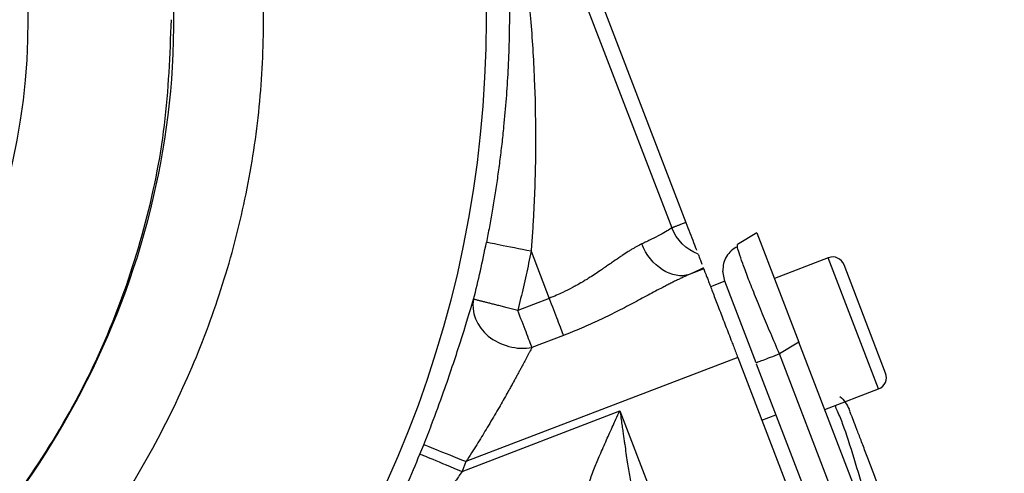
# Model space of a CAD drawing. Header units: inches. Extents: x 0.6 to 16.3, y 0.2 to 11.5.
# Tile 9 of 21: x 5.4 to 7.1, y 7 to 7.8. Entities that reach past the tile are written whole.
import ezdxf

# ---------------------------------------------------------------- set-up
doc = ezdxf.new("R2010")
doc.units = ezdxf.units.IN
doc.header["$MEASUREMENT"] = 0

msp = doc.modelspace()

# ---------------------------------------------------------------- linework, layer by layer
at = {"color": 7, "linetype": 'Continuous', "lineweight": 25}
for p, q in [((6.3758, 7.9244), (6.5533, 7.4622)), ((6.3509, 7.9148), (6.5283, 7.4526)), ((6.678, 7.4442), (6.6438, 7.4237)), ((6.678, 7.4442), (6.7519, 7.2517)), ((6.6439, 7.4195), (6.6438, 7.4237)), ((6.2813, 7.4116), (6.313, 7.3289)), ((6.8034, 7.4002), (6.7088, 7.3639)), ((6.9041, 7.1975), (6.831, 7.3879)), ((6.5846, 7.3806), (6.5591, 7.3708)), ((6.6215, 7.3589), (6.618, 7.3767)), ((6.6215, 7.3589), (6.5966, 7.3494)), ((6.6766, 7.2154), (6.6215, 7.3589)), ((6.313, 7.3289), (6.2579, 7.3078)), ((6.3381, 7.2637), (6.2829, 7.2425)), ((6.7519, 7.2517), (6.7177, 7.2312)), ((7.1125, 6.3122), (6.7519, 7.2517)), ((7.0734, 6.3046), (6.7177, 7.2312)), ((6.6442, 7.2252), (6.1669, 7.042)), ((6.6442, 7.2252), (7.0087, 6.2758)), ((7.0314, 6.2909), (6.6774, 7.2133)), ((6.7972, 7.1336), (6.8918, 7.1699)), ((6.16, 7.025), (6.4374, 7.1315)), ((6.4374, 7.1315), (6.7923, 6.207)), ((6.6866, 7.1147), (6.7115, 7.1243)), ((6.1669, 7.042), (6.16, 7.025))]:
    msp.add_line(p, q, dxfattribs=at)
at = {"color": 8, "linetype": 'Continuous', "lineweight": 25}
msp.add_line((6.8918, 7.1699), (6.8034, 7.4002), dxfattribs=at)
at = {"color": 7, "linetype": 'Continuous', "lineweight": 25}
msp.add_circle((4.2314, 7.8184), 1.9709, dxfattribs=at)
for centre, radius, start, end in [((4.2314, 7.8184), 1.1667, 331.9267, 28.0733), ((4.2314, 7.8184), 2.0099, 345.8573, 348.7762), ((6.8111, 7.3803), 0.0213, 21, 111), ((6.8842, 7.1898), 0.0213, 291, 21), ((4.2314, 7.8184), 2.0055, 337.6391, 338.1425)]:
    msp.add_arc(centre, radius, start, end, dxfattribs=at)
for points, knots in [([(2.6513, 7.8184), (2.6513, 7.8251), (2.6514, 7.8388), (2.6519, 7.8597), (2.6526, 7.8811), (2.6537, 7.903), (2.6552, 7.9256), (2.6571, 7.9487), (2.6608, 7.9873), (2.6683, 8.0462), (2.682, 8.122), (2.7001, 8.1995), (2.7212, 8.2732), (2.7459, 8.3463), (2.7839, 8.4432), (2.8398, 8.5602), (2.9174, 8.6898), (3.0079, 8.8144), (3.1104, 8.9308), (3.2269, 9.0389), (3.3505, 9.1326), (3.4833, 9.2133), (3.6238, 9.2794), (3.7703, 9.3308), (3.9709, 9.3795), (4.2291, 9.4037), (4.4872, 9.3793), (4.6629, 9.3369), (4.7612, 9.3055), (4.8623, 9.2676), (4.9795, 9.2128), (5.1127, 9.1328), (5.2335, 9.0426), (5.3477, 8.9375), (5.451, 8.8216), (5.543, 8.6958), (5.6224, 8.5624), (5.6866, 8.4271), (5.7402, 8.2822), (5.78, 8.1324), (5.8051, 7.9742), (5.8139, 7.8197), (5.8066, 7.6652), (5.7833, 7.5122), (5.7448, 7.3622), (5.6915, 7.2153), (5.6247, 7.0752), (5.5477, 6.9467), (5.4573, 6.822), (5.3543, 6.7055), (5.236, 6.5964), (5.1208, 6.5099), (4.9884, 6.4286), (4.842, 6.3577), (4.6844, 6.3028), (4.5375, 6.2672), (4.3913, 6.2448), (4.2876, 6.239), (4.1801, 6.2387), (4.0762, 6.2436), (3.9224, 6.2662), (3.7715, 6.3042), (3.625, 6.3571), (3.4845, 6.4238), (3.3514, 6.5036), (3.2269, 6.5957), (3.1121, 6.6994), (3.0083, 6.8143), (2.9202, 6.9334), (2.8394, 7.0659), (2.7815, 7.1859), (2.742, 7.2889), (2.7179, 7.3627), (2.6981, 7.4342), (2.6821, 7.506), (2.6685, 7.5825), (2.6591, 7.6557), (2.6539, 7.7235), (2.6519, 7.7712), (2.6514, 7.8008), (2.6513, 7.8145), (2.6513, 7.8184)], [0, 0, 0, 0, 0.002041, 0.004142, 0.006303, 0.008523, 0.010803, 0.013143, 0.015542, 0.02255, 0.03108, 0.03886, 0.046636, 0.054253, 0.062217, 0.078117, 0.09343, 0.107875, 0.124663, 0.140275, 0.155893, 0.171544, 0.187199, 0.202817, 0.218423, 0.249606, 0.280797, 0.296405, 0.30421, 0.312017, 0.329059, 0.343302, 0.358958, 0.374592, 0.390225, 0.405864, 0.421675, 0.437144, 0.451122, 0.468372, 0.483955, 0.499527, 0.515112, 0.530696, 0.546291, 0.561906, 0.577901, 0.593188, 0.607163, 0.624489, 0.640139, 0.655803, 0.667989, 0.687134, 0.704906, 0.718383, 0.732818, 0.749627, 0.749733, 0.765368, 0.781034, 0.796718, 0.812392, 0.828089, 0.843694, 0.859302, 0.874872, 0.890449, 0.90607, 0.919648, 0.937373, 0.946271, 0.953027, 0.960867, 0.968708, 0.975284, 0.98439, 0.991029, 0.995844, 0.998834, 1, 1, 1, 1]), ([(2.8089, 7.8184), (2.8089, 8.3297), (3.1096, 8.8338), (4.0117, 9.3118), (4.5811, 9.2869), (5.4256, 8.7395), (5.6805, 8.2326), (5.625, 7.283), (5.3668, 6.8477), (4.6755, 6.4208), (4.304, 6.3538), (3.6793, 6.4777), (3.4216, 6.6163), (3.0641, 6.9741), (2.9415, 7.1764), (2.8307, 7.5318), (2.8089, 7.6761), (2.8089, 7.8184)], [37.811734, 37.811734, 37.811734, 37.811734, 44.340812, 44.340812, 50.733832, 50.733832, 57.075598, 57.075598, 62.845492, 62.845492, 67.352205, 67.352205, 70.901125, 70.901125, 73.807182, 73.807182, 75.623468, 75.623468, 75.623468, 75.623468]), ([(6.2064, 8.2252), (6.2079, 8.2176), (6.2107, 8.2025), (6.2146, 8.18), (6.2183, 8.1578), (6.2216, 8.1359), (6.2246, 8.1144), (6.2274, 8.0931), (6.2299, 8.0723), (6.2322, 8.0517), (6.2369, 8.0045), (6.2419, 7.932), (6.2441, 7.831), (6.2415, 7.7312), (6.2356, 7.6531), (6.2299, 7.6), (6.2262, 7.5697), (6.2222, 7.54), (6.2178, 7.5109), (6.2131, 7.4824), (6.2082, 7.4546), (6.2046, 7.4363), (6.2028, 7.4272)], [0, 0, 0, 0, 0.029962, 0.059402, 0.08832, 0.116718, 0.144596, 0.171956, 0.198797, 0.22512, 0.250928, 0.379895, 0.500729, 0.630331, 0.750754, 0.788644, 0.825745, 0.862073, 0.897645, 0.932477, 0.966589, 1, 1, 1, 1]), ([(6.2161, 8.221), (6.2182, 8.2121), (6.2223, 8.1946), (6.2281, 8.1684), (6.2336, 8.1428), (6.2387, 8.1177), (6.2434, 8.093), (6.2478, 8.0689), (6.2519, 8.0453), (6.2602, 7.9951), (6.2708, 7.9203), (6.2812, 7.8178), (6.2875, 7.7172), (6.2893, 7.6366), (6.2891, 7.5795), (6.2884, 7.544), (6.2872, 7.5095), (6.2857, 7.476), (6.2837, 7.4435), (6.2821, 7.4221), (6.2813, 7.4116)], [0, 0, 0, 0, 0.034175, 0.067613, 0.100313, 0.132276, 0.163501, 0.193989, 0.22374, 0.252754, 0.383684, 0.503698, 0.633229, 0.753532, 0.797649, 0.840545, 0.882224, 0.922689, 0.961946, 1, 1, 1, 1]), ([(3.2442, 6.802), (3.2846, 6.7647), (3.3704, 6.6853), (3.5206, 6.587), (3.6871, 6.5044), (3.8633, 6.4447), (4.0458, 6.4084), (4.2314, 6.3962), (4.417, 6.4084), (4.5995, 6.4447), (4.7756, 6.5045), (4.9425, 6.5868), (5.0971, 6.6901), (5.237, 6.8128), (5.3597, 6.9526), (5.463, 7.1073), (5.5454, 7.2742), (5.6048, 7.4503), (5.6425, 7.6328), (5.6472, 7.7565), (5.6495, 7.8184)], [0, 0, 0, 0, 0.049677, 0.105578, 0.161479, 0.217381, 0.273282, 0.329184, 0.385085, 0.440986, 0.496888, 0.552789, 0.60869, 0.664592, 0.720493, 0.776395, 0.832296, 0.888197, 0.944099, 1, 1, 1, 1]), ([(6.5533, 7.4622), (6.5521, 7.4618), (6.5499, 7.4609), (6.5468, 7.4597), (6.5439, 7.4586), (6.5412, 7.4576), (6.5388, 7.4566), (6.5365, 7.4557), (6.5344, 7.4549), (6.5325, 7.4542), (6.5309, 7.4536), (6.5294, 7.453), (6.5287, 7.4528), (6.5283, 7.4526)], [0, 0, 0, 0, 0.093026, 0.184956, 0.276005, 0.366399, 0.456365, 0.546133, 0.635932, 0.725989, 0.816528, 0.907806, 1, 1, 1, 1]), ([(6.5533, 7.4622), (6.5556, 7.456), (6.5605, 7.4434), (6.5668, 7.4268), (6.5709, 7.4163), (6.572, 7.4135), (6.572, 7.4133)], [0, 0, 0, 0, 0.312587, 0.642598, 0.972608, 1, 1, 1, 1]), ([(6.5283, 7.4526), (6.5243, 7.4497), (6.5174, 7.4455), (6.5034, 7.438), (6.4982, 7.4353), (6.4898, 7.4312), (6.4869, 7.4298), (6.4811, 7.427), (6.4783, 7.4256), (6.4757, 7.4244)], [0, 0, 0, 0, 0.5, 0.5, 0.75, 0.75, 0.875, 0.875, 1, 1, 1, 1]), ([(6.4757, 7.4244), (6.4743, 7.4237), (6.4715, 7.4224), (6.4671, 7.42), (6.4623, 7.4173), (6.4573, 7.4143), (6.4504, 7.41), (6.4431, 7.4053), (6.4333, 7.3986), (6.4254, 7.3931), (6.417, 7.3873), (6.4104, 7.3828), (6.4023, 7.3772), (6.3928, 7.3709), (6.3844, 7.3655), (6.3773, 7.3611), (6.3701, 7.3567), (6.362, 7.3521), (6.3506, 7.3459), (6.3392, 7.3401), (6.3255, 7.3339), (6.3174, 7.3307), (6.313, 7.3289)], [0, 0, 0, 0, 0.031198, 0.063891, 0.099511, 0.13701, 0.174599, 0.249909, 0.288925, 0.375443, 0.411689, 0.453619, 0.501018, 0.563669, 0.626242, 0.650635, 0.688764, 0.751281, 0.78666, 0.875924, 0.933075, 1, 1, 1, 1]), ([(6.5591, 7.3708), (6.5448, 7.3661), (6.5104, 7.3721), (6.4835, 7.4055), (6.4757, 7.4244)], [-1, -1, -1, -1, -0.5000192, -0.0000192, -0.0000192, -0.0000192, -0.0000192]), ([(6.6438, 7.4196), (6.64, 7.4174), (6.6324, 7.4131), (6.6242, 7.4028), (6.6187, 7.3906), (6.6182, 7.3813), (6.618, 7.3767)], [0, 0, 0, 0, 0.252652, 0.503903, 0.753133, 1, 1, 1, 1]), ([(6.2813, 7.4116), (6.2799, 7.4047), (6.2771, 7.3907), (6.2726, 7.3699), (6.2679, 7.3492), (6.263, 7.3284), (6.2596, 7.3147), (6.2579, 7.3078)], [0, 0, 0, 0, 0.200021, 0.40001, 0.59999, 0.799979, 1, 1, 1, 1]), ([(6.5747, 7.4064), (6.5761, 7.4028), (6.5785, 7.3964), (6.5805, 7.3913), (6.5813, 7.3891)], [0, 0, 0, 0, 0.571009, 1, 1, 1, 1]), ([(6.5591, 7.3708), (6.5571, 7.3699), (6.5529, 7.3681), (6.5466, 7.3652), (6.5401, 7.3621), (6.5334, 7.3588), (6.5266, 7.3554), (6.5196, 7.3518), (6.5065, 7.345), (6.4867, 7.3344), (6.4594, 7.3198), (6.4309, 7.305), (6.406, 7.2928), (6.3855, 7.2834), (6.3698, 7.2765), (6.354, 7.2699), (6.3434, 7.2657), (6.3381, 7.2637)], [0, 0, 0, 0, 0.031862, 0.064119, 0.096792, 0.129902, 0.16347, 0.197515, 0.232055, 0.354003, 0.47832, 0.607237, 0.735747, 0.80236, 0.868538, 0.934384, 1, 1, 1, 1]), ([(6.5839, 7.3823), (6.5824, 7.3815), (6.5794, 7.3801), (6.5745, 7.3779), (6.5696, 7.3756), (6.5645, 7.3732), (6.5609, 7.3716), (6.5591, 7.3708)], [0, 0, 0, 0, 0.200149, 0.400088, 0.599953, 0.799879, 1, 1, 1, 1]), ([(6.5846, 7.3806), (6.5846, 7.3805), (6.5847, 7.3803), (6.5849, 7.3797), (6.5852, 7.3789), (6.5856, 7.3779), (6.5863, 7.3761), (6.5875, 7.3729), (6.5896, 7.3676), (6.5922, 7.3608), (6.5964, 7.3499), (6.6028, 7.333), (6.6107, 7.3126), (6.6175, 7.2948), (6.6228, 7.2811), (6.6282, 7.267), (6.633, 7.2545), (6.6372, 7.2436), (6.6407, 7.2344), (6.643, 7.2283), (6.6442, 7.2252)], [0, 0, 0, 0, 0.023463, 0.046876, 0.070271, 0.093676, 0.117122, 0.178916, 0.240765, 0.304953, 0.369198, 0.500005, 0.630813, 0.695002, 0.759246, 0.821041, 0.882889, 0.921914, 0.960905, 1, 1, 1, 1]), ([(6.0927, 7.0718), (6.0974, 7.0836), (6.1021, 7.0956), (6.114, 7.1267), (6.1211, 7.1458), (6.1384, 7.1947), (6.1481, 7.2239), (6.1662, 7.2805), (6.1742, 7.3073), (6.1804, 7.3273)], [0, 0, 0, 0, 0.151734, 0.151734, 0.394509, 0.394509, 0.782948, 0.782948, 1.213873, 1.213873, 1.213873, 1.213873]), ([(6.2579, 7.3078), (6.2563, 7.3082), (6.2531, 7.309), (6.2485, 7.3101), (6.2439, 7.3113), (6.2394, 7.3124), (6.2351, 7.3135), (6.2309, 7.3146), (6.2269, 7.3156), (6.2229, 7.3166), (6.2191, 7.3175), (6.2155, 7.3185), (6.212, 7.3193), (6.2086, 7.3202), (6.2054, 7.321), (6.2023, 7.3218), (6.1994, 7.3225), (6.1966, 7.3232), (6.1941, 7.3238), (6.1917, 7.3245), (6.1891, 7.3251), (6.1865, 7.3258), (6.1841, 7.3264), (6.1822, 7.3269), (6.1808, 7.3272), (6.1805, 7.3273), (6.1804, 7.3273)], [0, 0, 0, 0, 0.040209, 0.079648, 0.118356, 0.15643, 0.19398, 0.231097, 0.26785, 0.304295, 0.340489, 0.376499, 0.412393, 0.448227, 0.484062, 0.519955, 0.555967, 0.592157, 0.628588, 0.665326, 0.702436, 0.758829, 0.816488, 0.875725, 0.936785, 1, 1, 1, 1]), ([(6.313, 7.3289), (6.3181, 7.3157), (6.3232, 7.3025), (6.3319, 7.2797), (6.3356, 7.2701), (6.3381, 7.2637)], [0, 0, 0, 0, 0.5, 0.5, 1, 1, 1, 1]), ([(6.2829, 7.2425), (6.2805, 7.2489), (6.2768, 7.2585), (6.268, 7.2813), (6.263, 7.2945), (6.2579, 7.3078)], [0, 0, 0, 0, 0.5, 0.5, 1, 1, 1, 1]), ([(6.2829, 7.2425), (6.2823, 7.2412), (6.2809, 7.2387), (6.2787, 7.2345), (6.2764, 7.2302), (6.2739, 7.2256), (6.2714, 7.2208), (6.2687, 7.2157), (6.2658, 7.2105), (6.2629, 7.205), (6.2598, 7.1992), (6.2565, 7.1933), (6.2532, 7.1871), (6.2497, 7.1807), (6.246, 7.1741), (6.2423, 7.1673), (6.2383, 7.1603), (6.2308, 7.147), (6.219, 7.1265), (6.2055, 7.1038), (6.1942, 7.0853), (6.1857, 7.0715), (6.1765, 7.057), (6.1702, 7.0471), (6.1669, 7.042)], [0, 0, 0, 0, 0.0259557, 0.0523963, 0.0793372, 0.106793, 0.1347774, 0.1633036, 0.1923837, 0.2220294, 0.2522516, 0.2830607, 0.3144664, 0.3464779, 0.3791039, 0.4123527, 0.446232, 0.4807491, 0.6035164, 0.7370753, 0.7973809, 0.8612978, 0.928835, 1, 1, 1, 1]), ([(6.8236, 7.1564), (6.8236, 7.1564), (6.8276, 7.1539), (6.8338, 7.1464), (6.8379, 7.1381), (6.8399, 7.134)], [0, 0, 0, 0, 0.005601, 0.5028, 1, 1, 1, 1]), ([(6.3766, 6.955), (6.3764, 6.9556), (6.3759, 6.957), (6.3755, 6.9592), (6.3751, 6.9615), (6.3749, 6.9641), (6.3749, 6.9668), (6.3751, 6.9698), (6.3753, 6.9729), (6.3758, 6.9762), (6.3764, 6.9797), (6.3771, 6.9834), (6.3792, 6.9922), (6.384, 7.0079), (6.3923, 7.0303), (6.4026, 7.0548), (6.4116, 7.0753), (6.4195, 7.0928), (6.425, 7.1048), (6.4311, 7.1179), (6.4351, 7.1265), (6.4374, 7.1315)], [0, 0, 0, 0, 0.018698, 0.037717, 0.057107, 0.076913, 0.09718, 0.117949, 0.139258, 0.161142, 0.183634, 0.206763, 0.230558, 0.344934, 0.477476, 0.596791, 0.736091, 0.797873, 0.867745, 0.922697, 1, 1, 1, 1]), ([(6.4374, 7.1315), (6.438, 7.1273), (6.4391, 7.1192), (6.4407, 7.1076), (6.4422, 7.0972), (6.4435, 7.0879), (6.4447, 7.0797), (6.4469, 7.0643), (6.45, 7.0427), (6.4546, 7.014), (6.4591, 6.9875), (6.4632, 6.9665), (6.4664, 6.952), (6.4687, 6.9426), (6.4711, 6.9341), (6.4734, 6.9264), (6.4751, 6.9218), (6.4759, 6.9196)], [0, 0, 0, 0, 0.058006, 0.110828, 0.158468, 0.200926, 0.238201, 0.270293, 0.412895, 0.534751, 0.669171, 0.784173, 0.834338, 0.880959, 0.924075, 0.963734, 1, 1, 1, 1]), ([(6.8883, 7.0079), (6.8819, 7.0246), (6.8722, 7.0499), (6.8607, 7.0799), (6.8532, 7.0994), (6.8472, 7.115), (6.8414, 7.1302), (6.8405, 7.1325), (6.8399, 7.134)], [0, 0, 0, 0, 0.250062, 0.37621, 0.5, 0.623853, 0.749938, 1, 1, 1, 1]), ([(5.9538, 6.7825), (5.9599, 6.7937), (5.9669, 6.8066), (5.9829, 6.8363), (5.9918, 6.8533), (6.0067, 6.8823), (6.0125, 6.8939), (6.0212, 6.9115), (6.0241, 6.9175), (6.0317, 6.9331), (6.0363, 6.9428), (6.0483, 6.9683), (6.0556, 6.9844), (6.0707, 7.0188), (6.0785, 7.0371), (6.0861, 7.0554)], [0, 0, 0, 0, 0.232369, 0.232369, 0.497934, 0.497934, 0.663912, 0.663912, 0.746901, 0.746901, 0.879683, 0.879683, 1.092135, 1.092135, 1.327824, 1.327824, 1.327824, 1.327824]), ([(6.16, 7.025), (6.1579, 7.0219), (6.1534, 7.0151), (6.1461, 7.0043), (6.1378, 6.992), (6.1284, 6.9784), (6.1175, 6.9629), (6.1069, 6.9481), (6.096, 6.933), (6.086, 6.9196), (6.0712, 6.8998), (6.0539, 6.8772), (6.0371, 6.8559), (6.0253, 6.8411), (6.0172, 6.8311), (6.0099, 6.822), (6.0032, 6.8139), (5.9992, 6.809), (5.9973, 6.8066)], [0, 0, 0, 0, 0.038826, 0.083704, 0.134634, 0.191616, 0.254651, 0.331868, 0.382102, 0.450028, 0.509289, 0.645604, 0.760001, 0.814389, 0.865529, 0.91347, 0.95827, 1, 1, 1, 1])]:
    msp.add_open_spline(points, degree=3, knots=knots, dxfattribs=at)
for points in [[(6.5747, 7.4065), (6.554, 7.4144), (6.5366, 7.4317), (6.5283, 7.4526)], [(6.2813, 7.4116), (6.2612, 7.4156), (6.2212, 7.4236), (6.2035, 7.427), (6.2028, 7.4272)], [(6.1804, 7.3273), (6.1754, 7.3052), (6.1961, 7.2539), (6.257, 7.2377), (6.2829, 7.2425)], [(6.7177, 7.2312), (6.7121, 7.229), (6.7009, 7.2247), (6.6875, 7.2196), (6.6783, 7.2161), (6.6772, 7.2156), (6.6766, 7.2154)], [(6.1669, 7.042), (6.1479, 7.0496), (6.11, 7.0648), (6.0934, 7.0715), (6.0927, 7.0718)], [(6.0861, 7.0554), (6.0867, 7.0552), (6.1033, 7.0483), (6.1411, 7.0328), (6.16, 7.025)]]:
    msp.add_open_spline(points, degree=3, dxfattribs=at)
at = {"color": 8, "linetype": 'Continuous', "lineweight": 25}
for points, knots in [([(6.7177, 7.2312), (6.7125, 7.2434), (6.7022, 7.2672), (6.6899, 7.2966), (6.6806, 7.3191), (6.6716, 7.3414), (6.6617, 7.3666), (6.6524, 7.3917), (6.6466, 7.4089), (6.6438, 7.418), (6.6439, 7.4194), (6.6439, 7.4195)], [0, 0, 0, 0, 0.139643, 0.273304, 0.347684, 0.421493, 0.567307, 0.713124, 0.861116, 0.99478, 1, 1, 1, 1]), ([(6.8634, 6.9983), (6.857, 7.0204), (6.844, 7.0649), (6.8263, 7.1166), (6.8182, 7.134), (6.8152, 7.1405)], [0, 0, 0, 0, 0.3806373, 0.7689104, 1, 1, 1, 1])]:
    msp.add_open_spline(points, degree=3, knots=knots, dxfattribs=at)

doc.saveas('drawing.dxf')
